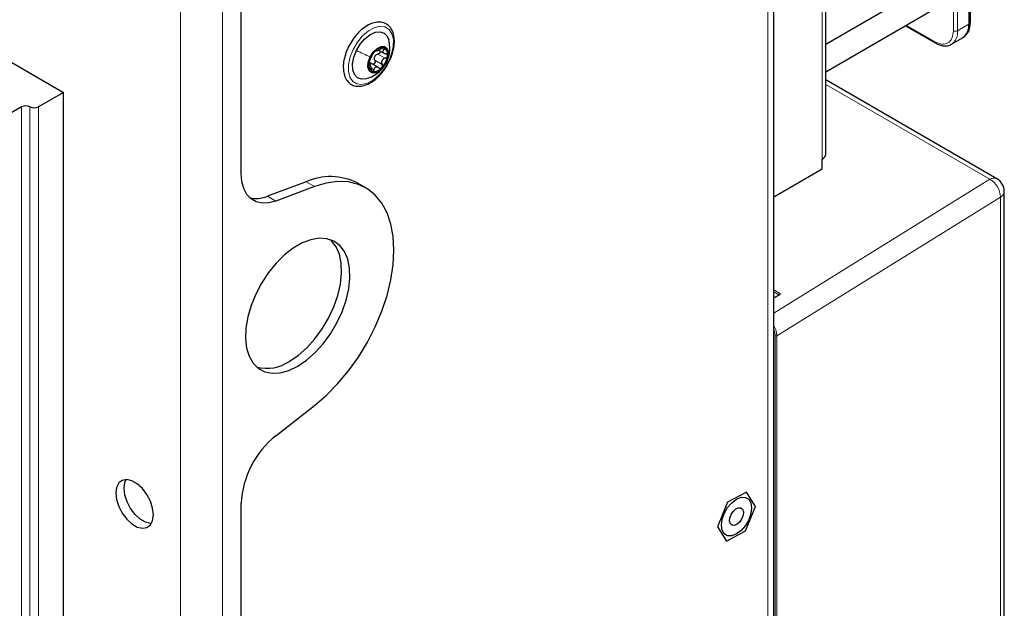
# Paper-space layout 'Blatt2' of a CAD drawing. Header units: millimetres. Extents: x 5 to 418, y 2 to 292.
# Tile 83 of 87: x 304 to 337, y 200 to 220. Entities that reach past the tile are written whole.
import ezdxf

# ---------------------------------------------------------------- set-up
doc = ezdxf.new("R2010")
doc.units = ezdxf.units.MM

psp = doc.layouts.new('Blatt2')

# ---------------------------------------------------------------- linework, layer by layer
at = {"color": 7, "linetype": 'Continuous', "lineweight": 25}
for p, q in [((259.496, 243.996), (305.6, 217.381)), ((336.266, 219.736), (336.266, 237.716)), ((336.205, 237.661), (336.205, 219.681)), ((331.371, 215.288), (331.371, 235.048)), ((329.62, 186.962), (329.62, 234.322)), ((311.61, 214.642), (311.61, 224.583)), ((334.49, 220.802), (331.371, 219.001)), ((331.371, 218.078), (334.965, 220.153)), ((334.063, 219.632), (335.071, 219.051)), ((335.07, 219.051), (335.071, 219.051)), ((335.621, 219.006), (335.997, 219.223)), ((336.027, 219.243), (336.076, 219.278)), ((316.251, 218.809), (316.456, 218.691)), ((316.246, 218.218), (315.973, 218.376)), ((315.98, 218.309), (315.926, 218.34)), ((337.158, 214.463), (331.371, 217.804)), ((305.6, 217.381), (304.751, 216.891)), ((305.6, 121.845), (305.6, 217.381)), ((304.185, 216.891), (296.054, 212.196)), ((331.253, 214.798), (331.253, 215.124)), ((329.62, 213.855), (331.253, 214.798)), ((313.801, 214.359), (312.496, 213.871)), ((314.084, 214.196), (312.779, 213.708)), ((315.819, 214.155), (315.536, 214.318)), ((337.408, 144.889), (337.408, 214.03)), ((329.791, 210.533), (329.62, 210.437)), ((312.779, 205.778), (314.084, 206.798)), ((328.697, 203.877), (328.053, 203.533)), ((328.999, 203.393), (328.697, 203.877)), ((311.61, 121.556), (311.61, 203.495)), ((328.053, 203.533), (327.71, 202.704)), ((328.656, 202.564), (328.999, 203.393)), ((327.71, 202.704), (328.011, 202.219)), ((328.011, 202.219), (328.656, 202.564))]:
    psp.add_line(p, q, dxfattribs=at)
at = {"color": 7, "linetype": 'Continuous', "lineweight": 18}
for p, q in [((336.252, 237.694), (336.252, 219.713)), ((331.253, 215.124), (331.253, 234.885)), ((329.415, 234.036), (329.415, 186.677)), ((335.687, 219.464), (335.687, 226.992)), ((335.828, 219.464), (335.828, 226.992)), ((309.559, 225.032), (309.559, 82.137)), ((310.974, 82.141), (310.974, 225.028)), ((336.205, 219.681), (336.252, 219.713)), ((334.093, 219.649), (335.051, 219.096)), ((335.828, 219.464), (336.205, 219.681)), ((316.356, 218.868), (316.433, 218.824)), ((316.126, 218.47), (316.374, 218.327)), ((316.227, 218.675), (316.474, 218.532)), ((316.52, 218.404), (316.516, 218.393)), ((315.927, 218.325), (315.942, 218.316)), ((316.013, 218.193), (316.098, 218.144)), ((336.914, 214.442), (331.371, 217.642)), ((304.185, 121.356), (304.185, 216.891)), ((304.468, 216.891), (304.468, 121.356)), ((304.751, 216.891), (304.751, 121.356)), ((329.62, 209.921), (336.914, 214.442)), ((313.801, 214.359), (314.084, 214.196)), ((312.496, 213.871), (312.779, 213.708)), ((337.279, 213.837), (329.719, 209.151)), ((337.279, 144.696), (337.279, 213.837)), ((329.62, 210.705), (329.811, 210.595)), ((329.783, 210.545), (329.62, 210.639)), ((329.811, 210.531), (329.62, 210.424)), ((329.783, 210.528), (329.783, 210.545)), ((329.661, 125.052), (329.661, 209.15)), ((329.719, 209.151), (329.719, 125.053))]:
    psp.add_line(p, q, dxfattribs=at)
at = {"color": 7, "linetype": 'Continuous', "lineweight": 18, "flags": 128}
psp.add_lwpolyline([(316.592, 218.425), (316.449, 218.183), (316.274, 217.97), (316.081, 217.803), (315.881, 217.692), (315.69, 217.645), (315.519, 217.664), (315.38, 217.75), (315.284, 217.895), (315.235, 218.091), (315.239, 218.323), (315.294, 218.576), (315.396, 218.833), (315.54, 219.075), (315.714, 219.288), (315.907, 219.455), (316.107, 219.566), (316.298, 219.614), (316.469, 219.594), (316.608, 219.508), (316.704, 219.363), (316.753, 219.167), (316.749, 218.935), (316.694, 218.682), (316.592, 218.425)], dxfattribs=at)
at = {"color": 7, "linetype": 'Continuous', "lineweight": 25, "flags": 128}
for points in [[(315.507, 218.795), (315.636, 219.01), (315.794, 219.194), (315.968, 219.332), (316.144, 219.413), (316.308, 219.431), (316.447, 219.383), (316.549, 219.275), (316.598, 219.152)], [(315.83, 217.841), (315.68, 217.827), (315.541, 217.875), (315.439, 217.983), (315.382, 218.144), (315.375, 218.344), (315.418, 218.567), (315.507, 218.795)], [(315.967, 218.579), (316.072, 218.742), (316.202, 218.865), (316.338, 218.93), (316.459, 218.928), (316.548, 218.859), (316.589, 218.733), (316.578, 218.569), (316.516, 218.393)], [(316.516, 218.393), (316.411, 218.231), (316.281, 218.108), (316.145, 218.042), (316.024, 218.044), (315.935, 218.113), (315.894, 218.239), (315.905, 218.403), (315.967, 218.579)], [(312.779, 213.708), (312.54, 213.644), (312.317, 213.636), (312.115, 213.682), (311.941, 213.783), (311.799, 213.934), (311.695, 214.132), (311.631, 214.37), (311.61, 214.642)], [(314.084, 206.798), (314.485, 207.142), (314.87, 207.534), (315.234, 207.969), (315.57, 208.439), (315.873, 208.938), (316.138, 209.456), (316.362, 209.985), (316.539, 210.518), (316.668, 211.045), (316.746, 211.558), (316.772, 212.048), (316.746, 212.509), (316.668, 212.932), (316.539, 213.31), (316.362, 213.638), (316.138, 213.91), (315.873, 214.122), (315.57, 214.27), (315.234, 214.352), (314.87, 214.367), (314.485, 214.315), (314.084, 214.196)], [(313.519, 208.129), (313.818, 208.331), (314.108, 208.586), (314.381, 208.886), (314.63, 209.224), (314.846, 209.588), (315.024, 209.969), (315.159, 210.356), (315.247, 210.738), (315.285, 211.104), (315.273, 211.442), (315.209, 211.744), (315.098, 212.001), (314.94, 212.205), (314.742, 212.351), (314.509, 212.433), (314.247, 212.451), (313.965, 212.403), (313.669, 212.291), (313.369, 212.118), (313.074, 211.889), (312.791, 211.61), (312.529, 211.291), (312.296, 210.938), (312.098, 210.564), (311.941, 210.178), (311.829, 209.793), (311.766, 209.418), (311.753, 209.064), (311.791, 208.743), (311.879, 208.463), (312.014, 208.231), (312.192, 208.056), (312.409, 207.941), (312.657, 207.891), (312.93, 207.906), (313.22, 207.986), (313.519, 208.129)], [(313.236, 208.293), (313.535, 208.494), (313.825, 208.749), (314.098, 209.05), (314.347, 209.387), (314.563, 209.751), (314.742, 210.133), (314.877, 210.52), (314.964, 210.902), (315.002, 211.267), (314.99, 211.606), (314.927, 211.908), (314.815, 212.164), (314.658, 212.368), (314.62, 212.404)], [(308.64, 203.108), (308.614, 203.33), (308.539, 203.563), (308.42, 203.79), (308.268, 203.991), (308.094, 204.15), (307.913, 204.255), (307.739, 204.296), (307.587, 204.271), (307.468, 204.182), (307.393, 204.035), (307.367, 203.843), (307.393, 203.621), (307.468, 203.387), (307.587, 203.16), (307.739, 202.959), (307.913, 202.8), (308.094, 202.695), (308.268, 202.654), (308.42, 202.679), (308.539, 202.769), (308.614, 202.916), (308.64, 203.108)], [(308.572, 202.817), (308.551, 202.817), (308.377, 202.859), (308.196, 202.963), (308.022, 203.123), (307.87, 203.324), (307.751, 203.55), (307.676, 203.784), (307.65, 204.006), (307.676, 204.198), (307.718, 204.297)], [(328.863, 203.342), (328.838, 203.146), (328.766, 202.94), (328.653, 202.745), (328.512, 202.58), (328.354, 202.46), (328.197, 202.398), (328.055, 202.4), (327.942, 202.465), (327.87, 202.587), (327.845, 202.754), (327.87, 202.95), (327.942, 203.156), (328.055, 203.351), (328.197, 203.517), (328.354, 203.636), (328.512, 203.698), (328.653, 203.697), (328.766, 203.632), (328.838, 203.509), (328.863, 203.342)], [(328.148, 202.803), (328.122, 202.889), (328.131, 202.999), (328.175, 203.116), (328.245, 203.223), (328.332, 203.304), (328.423, 203.345), (328.503, 203.342), (328.561, 203.293), (328.587, 203.208), (328.577, 203.098), (328.534, 202.98), (328.463, 202.873), (328.376, 202.793), (328.286, 202.751), (328.205, 202.755), (328.148, 202.803)]]:
    psp.add_lwpolyline(points, dxfattribs=at)
at = {"color": 7, "linetype": 'Continuous', "lineweight": 25}
for centre, radius, start, end in [((335.739, 219.667), 0.514, 310.8243, 5.1593), ((336.238, 219.738), 0.0279, 299.6454, 355.8931), ((335.729, 219.62), 0.48, 304.0564, 7.2558), ((316.649, 218.253), 0.73, 135.8936, 171.6595), ((316.389, 218.561), 0.331, 81.1532, 142.9585), ((316.329, 218.679), 0.236, 343.9296, 62.1563), ((316.364, 218.479), 0.267, 147.0922, 160.4609), ((315.834, 218.72), 0.73, 315.8936, 351.6595), ((316.154, 218.293), 0.236, 163.9296, 242.1563), ((316.094, 218.411), 0.331, 261.1532, 322.9585), ((304.327, 216.618), 0.307, 62.6097, 117.3903), ((304.61, 217.164), 0.307, 242.6097, 297.3903), ((331.17, 215.308), 0.201, 294.3747, 354.3052), ((314.625, 212.5), 2.034, 63.3822, 113.8928), ((336.908, 214.03), 0.5, 0, 60.0027), ((312.125, 214.747), 0.951, 255.8525, 292.9295), ((312.473, 209.419), 1.361, 255.64, 304.1047), ((314.734, 203.337), 3.128, 128.6908, 177.0927)]:
    psp.add_arc(centre, radius, start, end, dxfattribs=at)
at = {"color": 7, "linetype": 'Continuous', "lineweight": 18}
for centre, radius, start, end in [((335.341, 219.409), 0.49, 303.8713, 6.4024), ((335.758, 219.6), 0.154, 242.6097, 297.3903), ((335.101, 219.092), 0.0509, 174.5815, 232.0182), ((337.055, 214.238), 0.248, 65.3602, 124.6041), ((336.554, 213.812), 0.726, 2.0018, 60.2671), ((337.169, 214.05), 0.24, 297.475, 355.2816), ((329.844, 210.543), 0.0613, 121.9772, 177.4454), ((329.8, 210.514), 0.0203, 54.6371, 113.9125), ((329.689, 209.204), 0.0609, 242.4446, 299.2876)]:
    psp.add_arc(centre, radius, start, end, dxfattribs=at)
for centre, major_axis, ratio, start_param, end_param in [((329.754, 210.53), (0.04, -0.0012), 0.556803, 0.00851, 0.801667), ((329.755, 210.563), (0.08, -0.0012), 0.567125, 5.506213, 7.077009), ((329.363, 209.354), (-0.251, 0.432), 0.581041, 3.925082, 4.689681), ((329.335, 209.337), (-0.23, 0.398), 0.577908, 3.926308, 4.430945)]:
    psp.add_ellipse(centre, major_axis=major_axis, ratio=ratio, start_param=start_param, end_param=end_param, dxfattribs=at)
at = {"color": 7, "linetype": 'Continuous', "lineweight": 25}
for points, knots in [([(316.431, 219.729), (316.398, 219.738), (316.31, 219.762), (316.15, 219.753), (315.957, 219.691), (315.76, 219.573), (315.57, 219.406), (315.4, 219.206), (315.312, 219.054), (315.27, 218.981)], [0, 0, 0, 0, 0.086065, 0.233151, 0.384131, 0.540113, 0.697792, 0.855199, 1, 1, 1, 1]), ([(316.599, 218.41), (316.618, 218.444), (316.679, 218.558), (316.745, 218.764), (316.791, 219.012), (316.787, 219.245), (316.734, 219.449), (316.631, 219.611), (316.519, 219.696), (316.447, 219.723), (316.431, 219.729)], [0, 0, 0, 0, 0.062956, 0.21186, 0.361397, 0.512001, 0.663691, 0.813694, 0.957589, 1, 1, 1, 1]), ([(316.527, 218.4), (316.563, 218.496), (316.625, 218.658), (316.642, 218.927), (316.611, 219.08), (316.595, 219.163)], [0, 0, 0, 0, 0.399406, 0.674367, 1, 1, 1, 1]), ([(335.071, 219.054), (335.098, 219.038), (335.17, 218.996), (335.288, 218.959), (335.425, 218.946), (335.538, 218.96), (335.593, 218.996), (335.61, 219.008)], [0, 0, 0, 0, 0.143792, 0.380812, 0.625008, 0.880873, 1, 1, 1, 1]), ([(315.27, 218.981), (315.266, 218.975), (315.214, 218.892), (315.146, 218.714), (315.074, 218.464), (315.052, 218.22), (315.077, 217.999), (315.152, 217.812), (315.276, 217.673), (315.435, 217.593), (315.613, 217.576), (315.802, 217.614), (315.999, 217.708), (316.194, 217.853), (316.374, 218.044), (316.514, 218.234), (316.576, 218.363), (316.599, 218.41)], [0, 0, 0, 0, 0.005811, 0.079908, 0.154208, 0.228927, 0.304232, 0.379685, 0.453273, 0.523477, 0.592234, 0.662178, 0.734805, 0.80895, 0.883215, 0.957313, 1, 1, 1, 1]), ([(316.125, 218.761), (316.118, 218.753), (316.104, 218.738), (316.085, 218.713), (316.07, 218.69), (316.064, 218.678), (316.061, 218.673)], [0, 0, 0, 0, 0.250033, 0.499632, 0.749228, 1, 1, 1, 1]), ([(316.176, 218.792), (316.175, 218.793), (316.173, 218.796), (316.162, 218.792), (316.145, 218.781), (316.132, 218.767), (316.125, 218.761)], [0, 0, 0, 0, 0.249815, 0.499908, 0.75012, 1, 1, 1, 1]), ([(316.176, 218.792), (316.179, 218.789), (316.182, 218.784), (316.202, 218.789), (316.223, 218.796), (316.249, 218.808), (316.288, 218.827), (316.317, 218.845), (316.336, 218.857)], [0, 0, 0, 0, 0.249199, 0.374336, 0.49893, 0.624007, 0.749759, 1, 1, 1, 1]), ([(316.307, 218.777), (316.308, 218.77), (316.311, 218.755), (316.301, 218.729), (316.283, 218.704), (316.257, 218.685), (316.237, 218.678), (316.227, 218.675)], [0, 0, 0, 0, 0.158867, 0.368478, 0.579193, 0.789171, 1, 1, 1, 1]), ([(316.439, 218.888), (316.433, 218.889), (316.419, 218.892), (316.392, 218.885), (316.363, 218.873), (316.345, 218.862), (316.336, 218.857)], [0, 0, 0, 0, 0.249991, 0.499611, 0.749127, 1, 1, 1, 1]), ([(316.433, 218.824), (316.422, 218.809), (316.404, 218.788), (316.398, 218.758), (316.402, 218.736), (316.415, 218.716), (316.443, 218.695), (316.473, 218.688), (316.493, 218.684)], [0, 0, 0, 0, 0.249201, 0.374338, 0.498932, 0.624008, 0.74976, 1, 1, 1, 1]), ([(316.433, 218.824), (316.439, 218.83), (316.45, 218.844), (316.457, 218.863), (316.455, 218.88), (316.444, 218.885), (316.439, 218.888)], [0, 0, 0, 0, 0.249852, 0.499902, 0.750115, 1, 1, 1, 1]), ([(315.826, 217.84), (315.892, 217.861), (316.035, 217.906), (316.235, 218.036), (316.417, 218.212), (316.492, 218.34), (316.527, 218.4)], [0, 0, 0, 0, 0.221903, 0.487165, 0.758108, 1, 1, 1, 1]), ([(315.96, 218.468), (315.957, 218.461), (315.95, 218.447), (315.94, 218.419), (315.931, 218.388), (315.928, 218.368), (315.927, 218.359)], [0, 0, 0, 0, 0.2498071, 0.5000551, 0.7503094, 1, 1, 1, 1]), ([(315.932, 218.382), (315.946, 218.381), (315.974, 218.379), (315.998, 218.36), (316.011, 218.351)], [0, 0, 0, 0, 0.498457, 1, 1, 1, 1]), ([(315.96, 218.468), (315.967, 218.484), (315.978, 218.507), (315.996, 218.546), (316.011, 218.577), (316.026, 218.606), (316.045, 218.642), (316.054, 218.661), (316.061, 218.673)], [0, 0, 0, 0, 0.249168, 0.374303, 0.498903, 0.623987, 0.749746, 1, 1, 1, 1]), ([(316.126, 218.47), (316.13, 218.461), (316.137, 218.442), (316.138, 218.41), (316.129, 218.379), (316.112, 218.353), (316.088, 218.336), (316.064, 218.33), (316.049, 218.334), (316.043, 218.335)], [0, 0, 0, 0, 0.150358, 0.299578, 0.449513, 0.599332, 0.749271, 0.899998, 1, 1, 1, 1]), ([(316.126, 218.47), (316.12, 218.486), (316.107, 218.517), (316.11, 218.551), (316.112, 218.568)], [0, 0, 0, 0, 0.50155, 1, 1, 1, 1]), ([(316.139, 218.624), (316.152, 218.636), (316.178, 218.66), (316.21, 218.67), (316.227, 218.675)], [0, 0, 0, 0, 0.498459, 1, 1, 1, 1]), ([(316.474, 218.532), (316.453, 218.525), (316.421, 218.514), (316.388, 218.484), (316.368, 218.456), (316.358, 218.423), (316.355, 218.379), (316.366, 218.348), (316.374, 218.327)], [0, 0, 0, 0, 0.2491679, 0.3743031, 0.4989033, 0.6239875, 0.7497462, 1, 1, 1, 1]), ([(316.474, 218.532), (316.484, 218.535), (316.504, 218.542), (316.53, 218.561), (316.55, 218.586), (316.554, 218.604), (316.556, 218.614)], [0, 0, 0, 0, 0.249807, 0.500055, 0.750309, 1, 1, 1, 1]), ([(316.556, 218.614), (316.556, 218.623), (316.556, 218.641), (316.542, 218.663), (316.521, 218.678), (316.502, 218.682), (316.493, 218.684)], [0, 0, 0, 0, 0.249857, 0.499466, 0.749011, 1, 1, 1, 1]), ([(315.927, 218.359), (315.926, 218.35), (315.925, 218.333), (315.928, 218.317), (315.934, 218.311), (315.939, 218.314), (315.942, 218.316)], [0, 0, 0, 0, 0.249857, 0.499466, 0.749011, 1, 1, 1, 1]), ([(316.001, 218.177), (315.999, 218.199), (315.996, 218.233), (315.986, 218.272), (315.977, 218.297), (315.968, 218.313), (315.956, 218.325), (315.948, 218.32), (315.942, 218.316)], [0, 0, 0, 0, 0.249201, 0.374338, 0.498932, 0.624008, 0.74976, 1, 1, 1, 1]), ([(316.001, 218.177), (316.002, 218.166), (316.004, 218.145), (316.013, 218.117), (316.026, 218.094), (316.038, 218.087), (316.044, 218.084)], [0, 0, 0, 0, 0.2498519, 0.4999015, 0.7501147, 1, 1, 1, 1]), ([(316.044, 218.084), (316.049, 218.083), (316.061, 218.082), (316.078, 218.094), (316.091, 218.115), (316.096, 218.134), (316.098, 218.144)], [0, 0, 0, 0, 0.249991, 0.499611, 0.749127, 1, 1, 1, 1]), ([(316.258, 218.208), (316.242, 218.22), (316.217, 218.237), (316.181, 218.241), (316.156, 218.236), (316.134, 218.222), (316.111, 218.194), (316.103, 218.164), (316.098, 218.144)], [0, 0, 0, 0, 0.249199, 0.374336, 0.49893, 0.624007, 0.749759, 1, 1, 1, 1]), ([(316.258, 218.208), (316.266, 218.203), (316.281, 218.192), (316.308, 218.188), (316.335, 218.193), (316.351, 218.205), (316.358, 218.212)], [0, 0, 0, 0, 0.249815, 0.499908, 0.75012, 1, 1, 1, 1]), ([(316.358, 218.212), (316.365, 218.22), (316.377, 218.236), (316.385, 218.267), (316.385, 218.299), (316.377, 218.318), (316.374, 218.327)], [0, 0, 0, 0, 0.250033, 0.499632, 0.749228, 1, 1, 1, 1]), ([(329.796, 210.535), (329.796, 210.535), (329.796, 210.536), (329.793, 210.534), (329.791, 210.533)], [0, 0, 0, 0, 0.438032, 1, 1, 1, 1])]:
    psp.add_open_spline(points, degree=3, knots=knots, dxfattribs=at)
at = {"color": 7, "linetype": 'Continuous', "lineweight": 18}
for points in [[(335.051, 219.096), (335.134, 219.059), (335.301, 218.985), (335.511, 219.034), (335.658, 219.191), (335.677, 219.373), (335.687, 219.464)], [(315.507, 218.795), (315.586, 218.756), (315.744, 218.679), (315.893, 218.613), (315.967, 218.579)]]:
    psp.add_open_spline(points, degree=3, dxfattribs=at)

doc.saveas('drawing.dxf')
